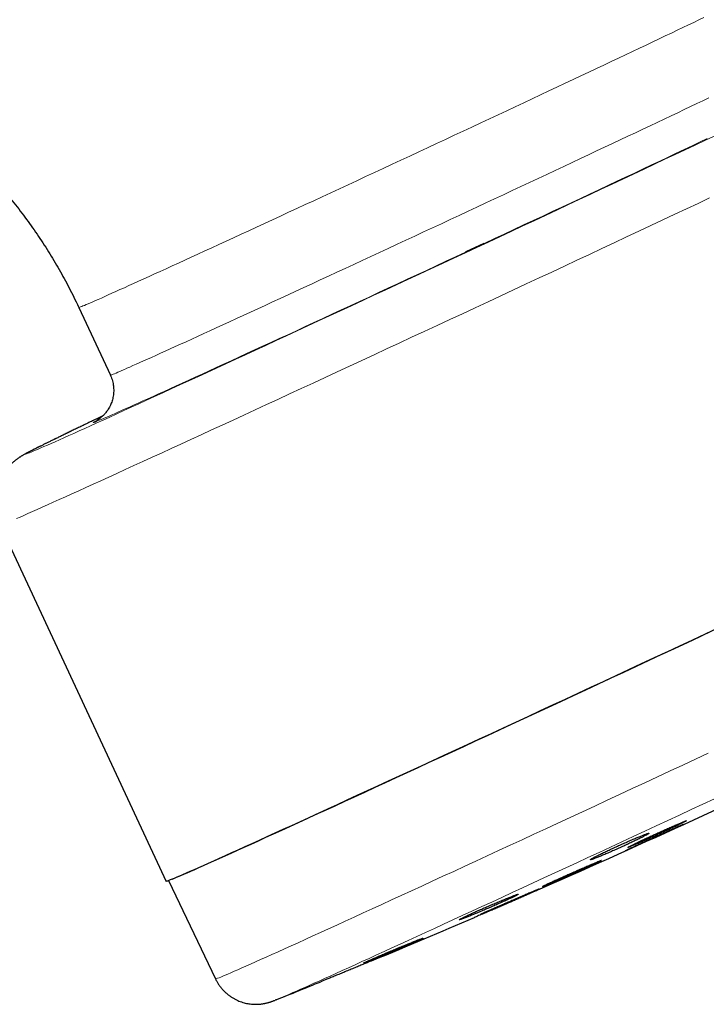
# Model space of a CAD drawing. Header units: millimetres. Extents: x 8 to 1010, y 12 to 2700.
# Tile 65 of 68: x 945 to 983, y 2454 to 2509. Entities that reach past the tile are written whole.
import ezdxf

# ---------------------------------------------------------------- set-up
doc = ezdxf.new("R2010")
doc.units = ezdxf.units.MM

msp = doc.modelspace()

# ---------------------------------------------------------------- linework, layer by layer
at = {"color": 7, "linetype": 'Continuous', "lineweight": 30}
for p, q in [((948.264, 2492.836), (950.03, 2489.048)), ((943.851, 2480.65), (953.148, 2460.712)), ((953.293, 2460.756), (955.916, 2455.257)), ((959.372, 2454.107), (959.285, 2454.073))]:
    msp.add_line(p, q, dxfattribs=at)
at = {"color": 8, "linetype": 'Continuous', "lineweight": 0, "flags": 128}
for points in [[(948.264, 2492.836), (948.27, 2492.835), (948.29, 2492.84), (948.323, 2492.851), (948.368, 2492.868), (948.427, 2492.891), (948.498, 2492.92), (948.583, 2492.955), (948.68, 2492.996), (948.79, 2493.044), (948.912, 2493.097), (949.048, 2493.155), (949.195, 2493.22), (949.356, 2493.291), (949.528, 2493.367), (949.713, 2493.449), (949.909, 2493.537), (950.118, 2493.631), (950.338, 2493.729), (950.57, 2493.834), (950.814, 2493.944), (951.069, 2494.059), (951.334, 2494.179), (951.611, 2494.305), (951.899, 2494.435), (952.197, 2494.571), (952.505, 2494.711), (952.824, 2494.856), (953.153, 2495.006), (953.491, 2495.161), (953.838, 2495.32), (954.195, 2495.483), (954.561, 2495.651), (954.936, 2495.823), (955.319, 2495.999), (955.71, 2496.179), (956.109, 2496.362), (956.516, 2496.549), (956.931, 2496.74), (957.352, 2496.934), (957.78, 2497.132), (958.215, 2497.333), (958.656, 2497.536), (959.103, 2497.743), (959.555, 2497.952), (960.013, 2498.164), (960.476, 2498.378), (960.943, 2498.594), (961.415, 2498.813), (961.891, 2499.033), (962.37, 2499.256), (962.853, 2499.48), (963.339, 2499.706), (963.828, 2499.933), (964.319, 2500.161), (964.812, 2500.39), (965.307, 2500.621), (965.803, 2500.851), (966.3, 2501.083), (966.798, 2501.315), (967.296, 2501.547), (967.795, 2501.78), (968.292, 2502.012), (968.79, 2502.244), (969.286, 2502.476), (969.781, 2502.707), (970.274, 2502.938), (970.765, 2503.167), (971.253, 2503.396), (971.739, 2503.624), (972.222, 2503.85), (972.702, 2504.075), (973.178, 2504.298), (973.65, 2504.519), (974.117, 2504.739), (974.58, 2504.956), (975.038, 2505.171), (975.49, 2505.384), (975.937, 2505.594), (976.378, 2505.802), (976.813, 2506.007), (977.241, 2506.208), (977.662, 2506.407), (978.077, 2506.603), (978.483, 2506.795), (978.883, 2506.984), (979.274, 2507.169), (979.657, 2507.35), (980.032, 2507.528), (980.398, 2507.701), (980.754, 2507.871), (981.102, 2508.036), (981.44, 2508.197), (981.769, 2508.353), (982.087, 2508.505), (982.396, 2508.652), (982.694, 2508.795), (982.982, 2508.932), (983.258, 2509.065)], [(950.03, 2489.048), (950.037, 2489.048), (950.056, 2489.052), (950.089, 2489.063), (950.135, 2489.08), (950.193, 2489.103), (950.265, 2489.132), (950.349, 2489.168), (950.446, 2489.209), (950.556, 2489.256), (950.679, 2489.309), (950.814, 2489.368), (950.962, 2489.433), (951.122, 2489.503), (951.294, 2489.58), (951.479, 2489.662), (951.676, 2489.749), (951.884, 2489.843), (952.105, 2489.942), (952.337, 2490.046), (952.58, 2490.156), (952.835, 2490.271), (953.101, 2490.391), (953.378, 2490.517), (953.665, 2490.647), (953.963, 2490.783), (954.272, 2490.923), (954.59, 2491.069), (954.919, 2491.219), (955.257, 2491.373), (955.605, 2491.532), (955.962, 2491.696), (956.328, 2491.863), (956.702, 2492.035), (957.085, 2492.211), (957.476, 2492.391), (957.876, 2492.574), (958.283, 2492.762), (958.697, 2492.952), (959.118, 2493.147), (959.546, 2493.344), (959.981, 2493.545), (960.422, 2493.748), (960.869, 2493.955), (961.322, 2494.164), (961.779, 2494.376), (962.242, 2494.59), (962.71, 2494.806), (963.181, 2495.025), (963.657, 2495.246), (964.137, 2495.468), (964.62, 2495.692), (965.106, 2495.918), (965.594, 2496.145), (966.085, 2496.373), (966.578, 2496.603), (967.073, 2496.833), (967.569, 2497.064), (968.067, 2497.295), (968.565, 2497.527), (969.063, 2497.76), (969.561, 2497.992), (970.059, 2498.224), (970.556, 2498.456), (971.052, 2498.688), (971.547, 2498.919), (972.04, 2499.15), (972.531, 2499.38), (973.02, 2499.608), (973.506, 2499.836), (973.989, 2500.062), (974.468, 2500.287), (974.944, 2500.51), (975.416, 2500.731), (975.883, 2500.951), (976.346, 2501.168), (976.804, 2501.383), (977.256, 2501.596), (977.703, 2501.806), (978.144, 2502.014), (978.579, 2502.219), (979.007, 2502.421), (979.429, 2502.62), (979.843, 2502.815), (980.25, 2503.007), (980.649, 2503.196), (981.04, 2503.381), (981.423, 2503.562), (981.798, 2503.74), (982.164, 2503.914), (982.521, 2504.083), (982.868, 2504.248), (983.207, 2504.409), (983.535, 2504.565)], [(949.601, 2486.762), (949.271, 2486.604), (948.928, 2486.439), (948.598, 2486.281), (948.284, 2486.129), (947.984, 2485.984), (947.699, 2485.846), (947.429, 2485.715), (947.175, 2485.592), (946.936, 2485.475), (946.713, 2485.366), (946.506, 2485.264), (946.315, 2485.17), (946.14, 2485.083), (945.982, 2485.004), (945.839, 2484.932), (945.714, 2484.868), (945.605, 2484.812), (945.512, 2484.763), (945.437, 2484.722), (945.378, 2484.689), (945.335, 2484.664), (945.31, 2484.647), (945.302, 2484.637), (945.31, 2484.636), (945.335, 2484.642), (945.378, 2484.656), (945.437, 2484.678), (945.512, 2484.708), (945.605, 2484.745), (945.714, 2484.791), (945.839, 2484.844), (945.982, 2484.905), (946.14, 2484.973), (946.315, 2485.05), (946.506, 2485.133), (946.713, 2485.225), (946.936, 2485.323), (947.175, 2485.429), (947.429, 2485.543), (947.699, 2485.664), (947.984, 2485.792), (948.284, 2485.926), (948.598, 2486.068), (948.928, 2486.217), (949.271, 2486.373), (949.629, 2486.535), (950.001, 2486.704), (950.387, 2486.879), (950.785, 2487.061), (951.197, 2487.249), (951.622, 2487.442), (952.059, 2487.642), (952.509, 2487.848), (952.97, 2488.059), (953.443, 2488.276), (953.927, 2488.498), (954.423, 2488.726), (954.929, 2488.958), (955.445, 2489.195), (955.971, 2489.437), (956.506, 2489.684), (957.051, 2489.935), (957.605, 2490.19), (958.167, 2490.45), (958.737, 2490.713), (959.315, 2490.98), (959.9, 2491.25), (960.492, 2491.524), (961.09, 2491.801), (961.694, 2492.081), (962.304, 2492.364), (962.919, 2492.649), (963.539, 2492.937), (964.164, 2493.226), (964.792, 2493.518), (965.424, 2493.812), (966.059, 2494.107), (966.696, 2494.403), (967.336, 2494.701), (967.977, 2494.999), (968.62, 2495.299), (969.264, 2495.599), (969.908, 2495.899), (970.552, 2496.199), (971.196, 2496.5), (971.839, 2496.8), (972.48, 2497.099), (973.12, 2497.398), (973.757, 2497.696), (974.392, 2497.993), (975.024, 2498.289), (975.652, 2498.583), (976.277, 2498.876), (976.897, 2499.166), (977.512, 2499.455), (978.122, 2499.741), (978.726, 2500.025), (979.324, 2500.306), (979.916, 2500.584), (980.501, 2500.859), (981.079, 2501.131), (981.649, 2501.399), (982.211, 2501.664), (982.765, 2501.925), (983.309, 2502.182), (983.845, 2502.435)], [(983.446, 2502.287), (983.026, 2502.088), (982.598, 2501.886), (982.16, 2501.679), (981.715, 2501.468), (981.261, 2501.254), (980.799, 2501.036), (980.331, 2500.815), (979.854, 2500.591), (979.371, 2500.364), (978.882, 2500.133), (978.386, 2499.9), (977.885, 2499.665), (977.378, 2499.427), (976.866, 2499.186), (976.349, 2498.944), (975.828, 2498.699), (975.303, 2498.453), (974.774, 2498.205), (974.242, 2497.956), (973.707, 2497.706), (973.169, 2497.454), (972.629, 2497.202), (972.087, 2496.948), (971.543, 2496.695), (970.999, 2496.44), (970.951, 2496.418)], [(983.581, 2498.967), (982.94, 2498.665), (982.29, 2498.359), (981.633, 2498.051), (980.968, 2497.738), (980.297, 2497.423), (979.62, 2497.106), (978.937, 2496.785), (978.248, 2496.462), (977.555, 2496.138), (976.857, 2495.811), (976.155, 2495.483), (975.45, 2495.153), (974.742, 2494.822), (974.032, 2494.49), (973.32, 2494.157), (972.606, 2493.824), (971.891, 2493.49), (971.176, 2493.157), (970.461, 2492.823), (969.746, 2492.49), (969.032, 2492.158), (968.32, 2491.826), (967.609, 2491.496), (966.901, 2491.166), (966.196, 2490.839), (965.495, 2490.513), (964.797, 2490.189), (964.104, 2489.867), (963.415, 2489.548), (962.732, 2489.231), (962.054, 2488.917), (961.383, 2488.606), (960.719, 2488.299), (960.062, 2487.995), (959.412, 2487.694), (958.77, 2487.398), (958.137, 2487.105), (957.513, 2486.817), (956.898, 2486.534), (956.293, 2486.255), (955.699, 2485.981), (955.114, 2485.712), (954.541, 2485.449), (953.98, 2485.191), (953.43, 2484.938), (952.892, 2484.691), (952.366, 2484.451), (951.854, 2484.216), (951.355, 2483.988), (950.869, 2483.766), (950.398, 2483.55), (949.94, 2483.342), (949.497, 2483.14), (949.069, 2482.946), (948.656, 2482.758), (948.259, 2482.578), (947.877, 2482.405), (947.512, 2482.24), (947.162, 2482.082), (946.829, 2481.932), (946.513, 2481.79), (946.213, 2481.656), (945.931, 2481.53), (945.666, 2481.413), (945.418, 2481.303), (945.188, 2481.201), (944.976, 2481.108), (944.782, 2481.024)], [(969.94, 2495.946), (969.908, 2495.931), (969.362, 2495.677), (968.817, 2495.423), (968.272, 2495.169), (967.729, 2494.916), (967.187, 2494.664), (966.647, 2494.413), (966.109, 2494.163), (965.574, 2493.914), (965.042, 2493.667), (964.513, 2493.422), (963.988, 2493.178), (963.466, 2492.937), (962.95, 2492.697), (962.438, 2492.46), (961.931, 2492.225), (961.43, 2491.993), (960.934, 2491.764), (960.444, 2491.538), (959.962, 2491.315), (959.485, 2491.095), (959.016, 2490.879), (958.555, 2490.666), (958.101, 2490.458), (957.656, 2490.252), (957.218, 2490.051), (956.79, 2489.854), (956.37, 2489.662), (955.96, 2489.474), (955.559, 2489.29), (955.168, 2489.111), (954.787, 2488.937), (954.417, 2488.767), (954.057, 2488.603), (953.708, 2488.444), (953.37, 2488.29), (953.044, 2488.142), (952.729, 2487.999), (952.426, 2487.861), (952.135, 2487.73), (951.856, 2487.603), (951.589, 2487.483), (951.335, 2487.369), (951.094, 2487.261), (950.865, 2487.158), (950.65, 2487.062), (950.447, 2486.972), (950.259, 2486.889), (950.083, 2486.811), (949.921, 2486.74), (949.773, 2486.676), (949.639, 2486.618), (949.518, 2486.566), (949.412, 2486.521), (949.32, 2486.483), (949.241, 2486.451), (949.177, 2486.426), (949.127, 2486.407), (949.091, 2486.395), (949.07, 2486.39), (949.063, 2486.391), (949.07, 2486.399), (949.091, 2486.414), (949.127, 2486.435), (949.177, 2486.463), (949.241, 2486.498), (949.312, 2486.535)], [(955.916, 2455.257), (955.92, 2455.256), (955.941, 2455.259), (955.98, 2455.271), (956.038, 2455.292), (956.115, 2455.322), (956.21, 2455.36), (956.323, 2455.407), (956.455, 2455.462), (956.604, 2455.526), (956.773, 2455.599), (956.959, 2455.68), (957.163, 2455.769), (957.384, 2455.866), (957.623, 2455.972), (957.88, 2456.086), (958.154, 2456.208), (958.445, 2456.338), (958.753, 2456.476), (959.078, 2456.622), (959.419, 2456.776), (959.776, 2456.937), (960.149, 2457.106), (960.538, 2457.282), (960.942, 2457.466), (961.362, 2457.656), (961.796, 2457.854), (962.245, 2458.058), (962.708, 2458.27), (963.185, 2458.488), (963.676, 2458.712), (964.18, 2458.943), (964.697, 2459.18), (965.226, 2459.422), (965.768, 2459.671), (966.321, 2459.925), (966.887, 2460.185), (967.463, 2460.45), (968.05, 2460.72), (968.647, 2460.996), (969.254, 2461.275), (969.87, 2461.56), (970.496, 2461.849), (971.13, 2462.141), (971.772, 2462.438), (972.422, 2462.739), (973.079, 2463.043), (973.743, 2463.351), (974.414, 2463.661), (975.09, 2463.975), (975.772, 2464.291), (976.459, 2464.61), (977.15, 2464.931), (977.846, 2465.254), (978.545, 2465.579), (979.247, 2465.905), (979.952, 2466.233), (980.659, 2466.562), (981.367, 2466.892), (982.077, 2467.222), (982.787, 2467.554), (983.498, 2467.885)], [(983.854, 2465.339), (983.2, 2465.034), (982.546, 2464.73), (981.894, 2464.426), (981.242, 2464.123), (980.593, 2463.821), (979.947, 2463.52), (979.303, 2463.221), (978.662, 2462.924), (978.025, 2462.628), (977.392, 2462.334), (976.764, 2462.043), (976.141, 2461.754), (975.524, 2461.468), (974.912, 2461.185), (974.306, 2460.905), (973.708, 2460.628), (973.116, 2460.354), (972.532, 2460.084), (971.956, 2459.818), (971.388, 2459.556), (970.829, 2459.299), (970.279, 2459.045), (969.738, 2458.796), (969.208, 2458.552), (968.687, 2458.313), (968.177, 2458.079), (967.678, 2457.85), (967.191, 2457.626), (966.714, 2457.408), (966.25, 2457.195), (965.798, 2456.989), (965.359, 2456.788), (964.932, 2456.593), (964.519, 2456.405), (964.118, 2456.223), (963.732, 2456.047), (963.36, 2455.878), (963.002, 2455.716), (962.658, 2455.56), (962.329, 2455.412), (962.015, 2455.27), (961.716, 2455.136), (961.432, 2455.009), (961.164, 2454.889), (960.912, 2454.776), (960.675, 2454.671), (960.455, 2454.574), (960.251, 2454.484), (960.063, 2454.402), (959.891, 2454.327), (959.737, 2454.261), (959.599, 2454.202), (959.477, 2454.151), (959.373, 2454.108), (959.372, 2454.107)]]:
    msp.add_lwpolyline(points, dxfattribs=at)
at = {"color": 7, "linetype": 'Continuous', "lineweight": 30, "flags": 128}
for points in [[(970.951, 2496.418), (970.454, 2496.186), (969.94, 2495.946)], [(953.483, 2460.84), (953.578, 2460.878), (953.692, 2460.925), (953.823, 2460.981), (953.974, 2461.045), (954.142, 2461.117), (954.328, 2461.198), (954.533, 2461.288), (954.755, 2461.386), (954.994, 2461.492), (955.252, 2461.606), (955.526, 2461.728), (955.818, 2461.858), (956.126, 2461.997), (956.451, 2462.143), (956.793, 2462.297), (957.151, 2462.458), (957.524, 2462.627), (957.914, 2462.804), (958.319, 2462.988), (958.739, 2463.179), (959.174, 2463.377), (959.624, 2463.582), (960.088, 2463.793), (960.566, 2464.012), (961.057, 2464.236), (961.562, 2464.468), (962.08, 2464.705), (962.611, 2464.948), (963.153, 2465.197), (963.708, 2465.452), (964.274, 2465.712), (964.851, 2465.978), (965.439, 2466.248), (966.037, 2466.524), (966.645, 2466.804), (967.263, 2467.089), (967.889, 2467.378), (968.525, 2467.672), (969.168, 2467.969), (969.819, 2468.27), (970.478, 2468.575), (971.143, 2468.883), (971.815, 2469.194), (972.492, 2469.508), (973.175, 2469.825), (973.864, 2470.145), (974.556, 2470.466), (975.253, 2470.79), (975.953, 2471.115), (976.657, 2471.442), (977.363, 2471.771), (978.071, 2472.1), (978.78, 2472.431), (979.491, 2472.762), (980.203, 2473.094), (980.915, 2473.425), (981.626, 2473.757), (982.337, 2474.089), (983.046, 2474.42), (983.754, 2474.751)], [(984.04, 2474.884), (983.33, 2474.552), (982.617, 2474.219), (981.904, 2473.886), (981.189, 2473.552), (980.473, 2473.218)], [(980.473, 2473.218), (979.758, 2472.885), (979.043, 2472.552), (978.33, 2472.22), (977.617, 2471.888), (976.907, 2471.557), (976.199, 2471.228), (975.494, 2470.9), (974.792, 2470.575), (974.094, 2470.251), (973.401, 2469.929), (972.713, 2469.609), (972.029, 2469.293), (971.352, 2468.979), (970.681, 2468.668), (970.017, 2468.36), (969.359, 2468.056), (968.71, 2467.756), (968.068, 2467.46), (967.435, 2467.167), (966.811, 2466.879), (966.196, 2466.596), (965.591, 2466.317), (964.996, 2466.043), (964.412, 2465.774), (963.839, 2465.511), (963.277, 2465.252), (962.727, 2465), (962.189, 2464.753), (961.664, 2464.512), (961.152, 2464.278), (960.652, 2464.049), (960.167, 2463.828), (959.695, 2463.612), (959.238, 2463.404), (958.795, 2463.202), (958.367, 2463.007), (957.954, 2462.82), (957.557, 2462.64), (957.175, 2462.467), (956.809, 2462.302), (956.46, 2462.144), (956.127, 2461.994), (955.81, 2461.852), (955.511, 2461.718), (955.228, 2461.592), (954.963, 2461.474), (954.716, 2461.365), (954.486, 2461.263), (954.274, 2461.17), (954.079, 2461.086), (953.903, 2461.01), (953.745, 2460.942), (953.606, 2460.883), (953.485, 2460.832), (953.382, 2460.791), (953.298, 2460.758), (953.232, 2460.733), (953.186, 2460.718), (953.158, 2460.711), (953.148, 2460.712)]]:
    msp.add_lwpolyline(points, dxfattribs=at)
at = {"color": 7, "linetype": 'Continuous', "lineweight": 30}
for start, end in [(293.31895, 295.44615), (292.54056, 293.24054), (291.86419, 292.17301)]:
    msp.add_arc((773.116, 2918.121), 500, start, end, dxfattribs=at)
for points, knots in [([(928.011, 2508.946), (928.087, 2508.929), (928.353, 2508.872), (928.808, 2508.767), (929.373, 2508.624), (929.935, 2508.469), (930.494, 2508.304), (931.05, 2508.127), (931.602, 2507.939), (932.15, 2507.74), (932.695, 2507.53), (933.234, 2507.309), (933.769, 2507.078), (934.3, 2506.835), (934.825, 2506.582), (935.345, 2506.319), (935.86, 2506.045), (936.37, 2505.761), (936.873, 2505.466), (937.37, 2505.162), (937.861, 2504.848), (938.346, 2504.523), (938.824, 2504.189), (939.296, 2503.846), (939.76, 2503.493), (940.217, 2503.131), (940.667, 2502.76), (941.109, 2502.38), (941.544, 2501.991), (941.97, 2501.593), (942.389, 2501.187), (942.799, 2500.772), (943.201, 2500.35), (943.594, 2499.919), (943.978, 2499.481), (944.354, 2499.035), (944.72, 2498.581), (945.078, 2498.12), (945.426, 2497.652), (945.764, 2497.177), (946.093, 2496.696), (946.412, 2496.208), (946.722, 2495.714), (947.021, 2495.213), (947.31, 2494.707), (947.589, 2494.194), (947.857, 2493.677), (948.082, 2493.224), (948.214, 2492.942), (948.264, 2492.836)], [0, 0, 0, 0, 0.008713, 0.03045, 0.052188, 0.073926, 0.095663, 0.117401, 0.139139, 0.160876, 0.182614, 0.204352, 0.226089, 0.247827, 0.269565, 0.291303, 0.313041, 0.334778, 0.356516, 0.378254, 0.399992, 0.42173, 0.443468, 0.465206, 0.486944, 0.508682, 0.53042, 0.552158, 0.573896, 0.595634, 0.617372, 0.63911, 0.660849, 0.682587, 0.704325, 0.726063, 0.747802, 0.76954, 0.791278, 0.813017, 0.834755, 0.856493, 0.878232, 0.89997, 0.921709, 0.943447, 0.965186, 0.986924, 1, 1, 1, 1]), ([(950.029, 2489.048), (950.044, 2489.015), (950.081, 2488.936), (950.126, 2488.807), (950.166, 2488.662), (950.195, 2488.516), (950.212, 2488.37), (950.219, 2488.226), (950.216, 2488.082), (950.202, 2487.942), (950.179, 2487.804), (950.147, 2487.671), (950.107, 2487.542), (950.059, 2487.419), (950.005, 2487.303), (949.946, 2487.195), (949.883, 2487.095), (949.82, 2487.006), (949.757, 2486.927), (949.697, 2486.858), (949.641, 2486.799), (949.589, 2486.749), (949.542, 2486.706), (949.498, 2486.669), (949.459, 2486.638), (949.424, 2486.611), (949.392, 2486.588), (949.364, 2486.568), (949.338, 2486.551), (949.317, 2486.537), (949.3, 2486.526), (949.287, 2486.519), (949.28, 2486.515), (949.28, 2486.515), (949.28, 2486.515)], [0, 0, 0, 0, 0.026452, 0.063353, 0.099833, 0.135905, 0.171572, 0.206835, 0.241689, 0.276119, 0.310106, 0.343615, 0.376595, 0.408969, 0.440615, 0.471354, 0.500931, 0.529046, 0.555441, 0.580037, 0.603017, 0.624786, 0.645886, 0.666926, 0.688434, 0.710971, 0.735223, 0.761917, 0.791849, 0.825898, 0.865041, 0.910338, 0.962881, 1, 1, 1, 1]), ([(949.603, 2486.763), (949.507, 2486.717), (949.314, 2486.625), (949.036, 2486.491), (948.766, 2486.362), (948.506, 2486.236), (948.254, 2486.115), (948.011, 2485.998), (947.778, 2485.885), (947.554, 2485.777), (947.339, 2485.672), (947.134, 2485.572), (946.938, 2485.477), (946.751, 2485.386), (946.574, 2485.299), (946.407, 2485.216), (946.248, 2485.138), (946.099, 2485.064), (945.959, 2484.994), (945.828, 2484.928), (945.704, 2484.866), (945.588, 2484.806), (945.477, 2484.749), (945.366, 2484.69), (945.267, 2484.637), (945.185, 2484.591), (945.123, 2484.556), (945.073, 2484.526), (945.025, 2484.497), (944.978, 2484.467), (944.931, 2484.436), (944.883, 2484.404), (944.833, 2484.369), (944.781, 2484.331), (944.726, 2484.289), (944.668, 2484.242), (944.606, 2484.189), (944.539, 2484.129), (944.467, 2484.061), (944.39, 2483.983), (944.309, 2483.893), (944.224, 2483.791), (944.137, 2483.677), (944.05, 2483.55), (943.966, 2483.413), (943.888, 2483.267), (943.816, 2483.113), (943.752, 2482.953), (943.697, 2482.789), (943.651, 2482.62), (943.615, 2482.448), (943.589, 2482.274), (943.573, 2482.098), (943.568, 2481.921), (943.573, 2481.738), (943.59, 2481.549), (943.621, 2481.355), (943.663, 2481.166), (943.718, 2480.982), (943.779, 2480.809), (943.828, 2480.701), (943.851, 2480.65)], [0, 0, 0, 0, 0.028295, 0.056676, 0.085069, 0.113476, 0.1419, 0.170344, 0.19881, 0.227303, 0.255828, 0.284391, 0.313002, 0.341671, 0.370413, 0.399246, 0.428197, 0.457304, 0.486621, 0.51623, 0.546261, 0.576936, 0.608674, 0.642389, 0.680785, 0.707201, 0.722771, 0.736071, 0.747104, 0.75644, 0.764506, 0.771628, 0.778057, 0.784002, 0.789639, 0.795128, 0.800597, 0.806151, 0.811928, 0.818048, 0.824607, 0.831655, 0.839182, 0.847117, 0.855361, 0.86382, 0.872424, 0.881122, 0.889883, 0.898687, 0.90752, 0.916375, 0.925245, 0.934127, 0.943018, 0.952902, 0.96272, 0.972447, 0.982087, 0.991645, 1, 1, 1, 1]), ([(982.121, 2463.904), (982.123, 2463.905), (982.127, 2463.907), (982.111, 2463.901), (982.078, 2463.887), (982.021, 2463.861), (981.943, 2463.827), (981.852, 2463.786), (981.74, 2463.735), (981.611, 2463.677), (981.471, 2463.614), (981.317, 2463.544), (981.152, 2463.469), (980.98, 2463.391), (980.8, 2463.31), (980.617, 2463.226), (980.433, 2463.142), (980.249, 2463.058), (980.068, 2462.976), (979.892, 2462.895), (979.724, 2462.818), (979.567, 2462.746), (979.419, 2462.678), (979.285, 2462.617), (979.169, 2462.563), (979.065, 2462.515), (978.982, 2462.476), (978.919, 2462.447), (978.873, 2462.425), (978.848, 2462.413), (978.849, 2462.413), (978.849, 2462.413)], [0, 0, 0, 0, 0.017572, 0.044796, 0.072019, 0.124889, 0.152115, 0.179341, 0.232215, 0.259443, 0.286671, 0.339546, 0.366775, 0.394004, 0.446877, 0.474105, 0.501333, 0.5542, 0.581426, 0.608651, 0.661514, 0.688736, 0.715959, 0.768818, 0.796039, 0.823259, 0.876119, 0.903339, 0.93056, 0.983423, 1, 1, 1, 1]), ([(979.378, 2462.755), (979.439, 2462.781), (979.53, 2462.82), (979.674, 2462.882), (979.826, 2462.949), (979.991, 2463.022), (980.165, 2463.1), (980.343, 2463.18), (980.526, 2463.263), (980.71, 2463.346), (980.894, 2463.431), (981.075, 2463.514), (981.249, 2463.595), (981.417, 2463.674), (981.575, 2463.749), (981.72, 2463.817), (981.854, 2463.882), (981.972, 2463.94), (982.07, 2463.989), (982.155, 2464.032), (982.219, 2464.065), (982.261, 2464.089), (982.287, 2464.106), (982.29, 2464.112), (982.27, 2464.108), (982.234, 2464.096), (982.176, 2464.074), (982.096, 2464.043), (982.002, 2464.004), (981.889, 2463.956), (981.759, 2463.9), (981.618, 2463.839), (981.463, 2463.771), (981.297, 2463.698), (981.125, 2463.621), (980.945, 2463.54), (980.762, 2463.457), (980.578, 2463.373), (980.394, 2463.289), (980.214, 2463.206), (980.039, 2463.125), (979.872, 2463.046), (979.716, 2462.973), (979.57, 2462.903), (979.438, 2462.839), (979.323, 2462.783), (979.222, 2462.733), (979.14, 2462.691), (979.08, 2462.659), (979.035, 2462.633), (979.012, 2462.618), (979.013, 2462.614), (979.029, 2462.616), (979.069, 2462.63), (979.131, 2462.653), (979.193, 2462.678), (979.273, 2462.711), (979.343, 2462.74), (979.378, 2462.755)], [0, 0, 0, 0, 0.026458, 0.040083, 0.053707, 0.080165, 0.093791, 0.107416, 0.133862, 0.147482, 0.161101, 0.187537, 0.201151, 0.214765, 0.241196, 0.254808, 0.268419, 0.294855, 0.308468, 0.322082, 0.348529, 0.362147, 0.375766, 0.402225, 0.415851, 0.429476, 0.455944, 0.469575, 0.483205, 0.509674, 0.523305, 0.536936, 0.563399, 0.577027, 0.590654, 0.617105, 0.630726, 0.644348, 0.670787, 0.684402, 0.698017, 0.724449, 0.738061, 0.751673, 0.778106, 0.791719, 0.805331, 0.831774, 0.845391, 0.859008, 0.885463, 0.899087, 0.91271, 0.939176, 0.952805, 0.966434, 0.983124, 1, 1, 1, 1]), ([(977.289, 2462.05), (977.351, 2462.075), (977.444, 2462.112), (977.59, 2462.173), (977.744, 2462.238), (977.911, 2462.309), (978.086, 2462.385), (978.265, 2462.464), (978.449, 2462.546), (978.634, 2462.629), (978.817, 2462.712), (978.998, 2462.795), (979.171, 2462.876), (979.338, 2462.955), (979.495, 2463.03), (979.638, 2463.1), (979.77, 2463.165), (979.886, 2463.224), (979.982, 2463.274), (980.064, 2463.319), (980.126, 2463.354), (980.164, 2463.38), (980.188, 2463.399), (980.188, 2463.407), (980.165, 2463.405), (980.126, 2463.396), (980.065, 2463.376), (979.982, 2463.346), (979.886, 2463.31), (979.77, 2463.265), (979.637, 2463.211), (979.494, 2463.152), (979.337, 2463.085), (979.169, 2463.013), (978.996, 2462.938), (978.815, 2462.858), (978.631, 2462.776), (978.447, 2462.693), (978.263, 2462.61), (978.084, 2462.527), (977.91, 2462.446), (977.743, 2462.367), (977.589, 2462.293), (977.444, 2462.223), (977.314, 2462.158), (977.202, 2462.101), (977.103, 2462.049), (977.023, 2462.006), (976.966, 2461.972), (976.924, 2461.945), (976.904, 2461.928), (976.908, 2461.921), (976.927, 2461.922), (976.97, 2461.933), (977.034, 2461.954), (977.099, 2461.977), (977.182, 2462.008), (977.253, 2462.036), (977.289, 2462.05)], [0, 0, 0, 0, 0.0264665, 0.0400958, 0.0537251, 0.0801918, 0.0938221, 0.1074525, 0.1338923, 0.1475088, 0.1611253, 0.1875402, 0.2011434, 0.2147466, 0.2411523, 0.2547501, 0.268348, 0.2947642, 0.308367, 0.3219698, 0.3484117, 0.3620275, 0.3756434, 0.4021149, 0.4157462, 0.4293775, 0.4558695, 0.469512, 0.4831545, 0.509649, 0.5232933, 0.5369376, 0.5634154, 0.5770516, 0.5906877, 0.6171369, 0.6307583, 0.6443797, 0.6708012, 0.6844079, 0.6980145, 0.724421, 0.7380194, 0.7516178, 0.7780288, 0.791629, 0.8052292, 0.831662, 0.8452732, 0.8588844, 0.885347, 0.8989737, 0.9126004, 0.9390876, 0.9527275, 0.9663673, 0.9830899, 1, 1, 1, 1]), ([(974.6, 2460.571), (974.661, 2460.596), (974.752, 2460.635), (974.897, 2460.697), (975.05, 2460.762), (975.216, 2460.834), (975.39, 2460.91), (975.569, 2460.989), (975.753, 2461.07), (975.938, 2461.152), (976.123, 2461.234), (976.305, 2461.316), (976.48, 2461.394), (976.649, 2461.471), (976.808, 2461.544), (976.953, 2461.61), (977.088, 2461.673), (977.207, 2461.728), (977.306, 2461.775), (977.392, 2461.816), (977.456, 2461.849), (977.498, 2461.871), (977.525, 2461.886), (977.528, 2461.891), (977.508, 2461.886), (977.472, 2461.874), (977.414, 2461.852), (977.334, 2461.82), (977.241, 2461.781), (977.127, 2461.734), (976.997, 2461.679), (976.855, 2461.618), (976.699, 2461.551), (976.533, 2461.479), (976.36, 2461.403), (976.179, 2461.324), (975.995, 2461.243), (975.81, 2461.161), (975.625, 2461.079), (975.445, 2460.998), (975.269, 2460.918), (975.1, 2460.842), (974.944, 2460.771), (974.796, 2460.703), (974.663, 2460.642), (974.548, 2460.588), (974.446, 2460.539), (974.363, 2460.499), (974.303, 2460.469), (974.257, 2460.445), (974.234, 2460.431), (974.235, 2460.428), (974.251, 2460.431), (974.291, 2460.445), (974.352, 2460.469), (974.415, 2460.494), (974.495, 2460.527), (974.565, 2460.556), (974.6, 2460.571)], [0, 0, 0, 0, 0.026468, 0.040098, 0.053729, 0.080197, 0.093827, 0.107458, 0.133919, 0.147546, 0.161173, 0.187621, 0.201242, 0.214862, 0.241299, 0.254914, 0.268528, 0.29496, 0.308572, 0.322183, 0.348618, 0.362231, 0.375843, 0.402288, 0.415906, 0.429524, 0.455981, 0.469605, 0.48323, 0.509697, 0.523327, 0.536956, 0.563426, 0.577057, 0.590689, 0.617153, 0.630781, 0.64441, 0.670862, 0.684485, 0.698108, 0.724548, 0.738164, 0.75178, 0.778213, 0.791825, 0.805437, 0.83187, 0.845482, 0.859094, 0.885535, 0.899151, 0.912766, 0.93922, 0.952842, 0.966465, 0.983139, 1, 1, 1, 1]), ([(969.949, 2458.694), (970.011, 2458.719), (970.105, 2458.756), (970.252, 2458.815), (970.407, 2458.878), (970.575, 2458.948), (970.751, 2459.022), (970.932, 2459.098), (971.117, 2459.177), (971.303, 2459.258), (971.488, 2459.338), (971.671, 2459.418), (971.845, 2459.496), (972.014, 2459.571), (972.172, 2459.643), (972.316, 2459.709), (972.45, 2459.771), (972.566, 2459.827), (972.663, 2459.874), (972.746, 2459.915), (972.808, 2459.948), (972.847, 2459.972), (972.871, 2459.988), (972.871, 2459.995), (972.848, 2459.991), (972.81, 2459.981), (972.748, 2459.961), (972.666, 2459.931), (972.569, 2459.895), (972.452, 2459.849), (972.319, 2459.796), (972.175, 2459.739), (972.017, 2459.674), (971.848, 2459.604), (971.673, 2459.53), (971.491, 2459.453), (971.306, 2459.374), (971.12, 2459.294), (970.934, 2459.213), (970.754, 2459.134), (970.578, 2459.056), (970.41, 2458.981), (970.255, 2458.91), (970.108, 2458.843), (969.977, 2458.782), (969.864, 2458.728), (969.764, 2458.679), (969.684, 2458.639), (969.626, 2458.608), (969.583, 2458.583), (969.563, 2458.568), (969.567, 2458.563), (969.586, 2458.565), (969.629, 2458.577), (969.693, 2458.599), (969.759, 2458.622), (969.841, 2458.653), (969.913, 2458.68), (969.949, 2458.694)], [0, 0, 0, 0, 0.026491, 0.040134, 0.053776, 0.080267, 0.09391, 0.107553, 0.134027, 0.147661, 0.161295, 0.18774, 0.201358, 0.214977, 0.241395, 0.255, 0.268605, 0.295011, 0.308609, 0.322207, 0.34862, 0.362222, 0.375823, 0.40226, 0.415874, 0.429487, 0.455954, 0.469584, 0.483213, 0.509702, 0.523344, 0.536985, 0.56348, 0.577125, 0.59077, 0.617251, 0.630889, 0.644527, 0.670981, 0.684605, 0.698229, 0.724654, 0.738263, 0.751872, 0.778279, 0.791878, 0.805477, 0.831886, 0.845486, 0.859085, 0.885513, 0.899122, 0.912731, 0.939189, 0.952814, 0.966438, 0.983126, 1, 1, 1, 1]), ([(974.041, 2460.284), (974.043, 2460.285), (974.046, 2460.288), (974.03, 2460.282), (973.996, 2460.269), (973.938, 2460.245), (973.859, 2460.212), (973.765, 2460.173), (973.652, 2460.125), (973.521, 2460.07), (973.38, 2460.009), (973.224, 2459.942), (973.057, 2459.871), (972.884, 2459.796), (972.703, 2459.718), (972.518, 2459.638), (972.333, 2459.557), (972.147, 2459.476), (971.966, 2459.397), (971.789, 2459.32), (971.619, 2459.245), (971.462, 2459.176), (971.313, 2459.11), (971.179, 2459.051), (971.063, 2458.999), (970.96, 2458.953), (970.877, 2458.915), (970.815, 2458.887), (970.769, 2458.865), (970.745, 2458.853), (970.747, 2458.853), (970.747, 2458.853)], [0, 0, 0, 0, 0.019093, 0.046282, 0.073472, 0.126288, 0.153487, 0.180685, 0.233527, 0.260738, 0.28795, 0.340813, 0.368035, 0.395258, 0.448129, 0.475356, 0.502583, 0.555445, 0.582669, 0.609892, 0.662732, 0.689944, 0.717156, 0.769972, 0.797171, 0.82437, 0.877168, 0.904357, 0.931547, 0.984342, 1, 1, 1, 1]), ([(971.107, 2459), (971.168, 2459.026), (971.26, 2459.065), (971.404, 2459.126), (971.557, 2459.192), (971.723, 2459.263), (971.898, 2459.338), (972.077, 2459.416), (972.262, 2459.496), (972.447, 2459.577), (972.633, 2459.657), (972.816, 2459.737), (972.992, 2459.814), (973.162, 2459.889), (973.322, 2459.959), (973.468, 2460.024), (973.604, 2460.084), (973.724, 2460.138), (973.824, 2460.182), (973.911, 2460.222), (973.976, 2460.251), (974.019, 2460.272), (974.031, 2460.278), (974.038, 2460.281)], [0, 0, 0, 0, 0.070408, 0.106667, 0.142925, 0.213333, 0.249591, 0.285849, 0.35626, 0.39252, 0.42878, 0.499173, 0.535424, 0.571675, 0.642036, 0.678271, 0.714506, 0.784835, 0.821053, 0.857271, 0.927583, 0.963792, 1, 1, 1, 1]), ([(971.04, 2458.963), (971.027, 2458.957), (970.969, 2458.932), (970.861, 2458.886), (970.675, 2458.806), (970.524, 2458.741), (970.423, 2458.697), (970.412, 2458.693)], [0, 0, 0, 0, 0.063508, 0.287025, 0.510542, 0.944674, 1, 1, 1, 1]), ([(970.824, 2458.882), (970.836, 2458.887), (970.863, 2458.898), (970.923, 2458.923), (971.003, 2458.956), (971.072, 2458.985), (971.107, 2459)], [0, 0, 0, 0, 0.1929347, 0.4261854, 0.7115034, 1, 1, 1, 1]), ([(964.582, 2456.281), (964.644, 2456.306), (964.738, 2456.343), (964.885, 2456.402), (965.04, 2456.465), (965.209, 2456.534), (965.385, 2456.607), (965.566, 2456.681), (965.753, 2456.759), (965.94, 2456.837), (966.126, 2456.915), (966.31, 2456.993), (966.486, 2457.067), (966.656, 2457.14), (966.816, 2457.209), (966.962, 2457.271), (967.097, 2457.33), (967.215, 2457.382), (967.313, 2457.426), (967.398, 2457.465), (967.461, 2457.494), (967.502, 2457.515), (967.527, 2457.528), (967.528, 2457.532), (967.506, 2457.526), (967.468, 2457.514), (967.407, 2457.492), (967.325, 2457.461), (967.229, 2457.424), (967.113, 2457.378), (966.98, 2457.325), (966.836, 2457.267), (966.678, 2457.202), (966.509, 2457.133), (966.333, 2457.061), (966.15, 2456.985), (965.964, 2456.908), (965.777, 2456.83), (965.591, 2456.752), (965.409, 2456.675), (965.231, 2456.6), (965.062, 2456.527), (964.905, 2456.46), (964.757, 2456.396), (964.624, 2456.338), (964.509, 2456.288), (964.408, 2456.242), (964.326, 2456.205), (964.267, 2456.177), (964.223, 2456.155), (964.202, 2456.143), (964.204, 2456.141), (964.223, 2456.145), (964.265, 2456.159), (964.329, 2456.183), (964.393, 2456.207), (964.475, 2456.239), (964.546, 2456.267), (964.582, 2456.281)], [0, 0, 0, 0, 0.0264928, 0.0401358, 0.0537788, 0.0802716, 0.0939144, 0.1075573, 0.1340518, 0.1476962, 0.1613405, 0.1878185, 0.2014547, 0.2150909, 0.2415404, 0.2551619, 0.2687834, 0.295205, 0.3088118, 0.3224186, 0.3488251, 0.3624236, 0.376022, 0.4024329, 0.416033, 0.4296332, 0.4560658, 0.4696769, 0.483288, 0.5097504, 0.523377, 0.5370035, 0.5634906, 0.5771304, 0.5907701, 0.617266, 0.6309109, 0.6445558, 0.6710408, 0.6846805, 0.6983201, 0.7247791, 0.7384056, 0.752032, 0.7784614, 0.7920724, 0.8056834, 0.8320926, 0.8456927, 0.8592928, 0.8857001, 0.8992986, 0.9128971, 0.9393215, 0.9529284, 0.9665353, 0.9831753, 1, 1, 1, 1]), ([(964.784, 2456.317), (964.775, 2456.313), (964.746, 2456.301), (964.68, 2456.273), (964.57, 2456.228), (964.439, 2456.174), (964.293, 2456.113), (964.138, 2456.049), (963.97, 2455.98), (963.794, 2455.908), (963.612, 2455.833), (963.426, 2455.756), (963.238, 2455.679), (963.051, 2455.602), (962.867, 2455.526), (962.69, 2455.454), (962.519, 2455.383), (962.358, 2455.317), (962.211, 2455.257), (962.074, 2455.201), (961.955, 2455.153), (961.864, 2455.116), (961.831, 2455.102), (961.818, 2455.097)], [0, 0, 0, 0, 0.019779, 0.058524, 0.09727, 0.172579, 0.211359, 0.250138, 0.325533, 0.364357, 0.403181, 0.47864, 0.517499, 0.556358, 0.631834, 0.670703, 0.709572, 0.785009, 0.82386, 0.86271, 0.938069, 0.976879, 1, 1, 1, 1]), ([(955.918, 2455.258), (955.927, 2455.238), (955.959, 2455.167), (956.026, 2455.049), (956.117, 2454.907), (956.217, 2454.773), (956.325, 2454.647), (956.44, 2454.529), (956.561, 2454.42), (956.687, 2454.32), (956.818, 2454.23), (956.954, 2454.149), (957.092, 2454.077), (957.232, 2454.015), (957.374, 2453.962), (957.515, 2453.919), (957.655, 2453.885), (957.792, 2453.86), (957.924, 2453.844), (958.049, 2453.834), (958.166, 2453.831), (958.273, 2453.833), (958.37, 2453.839), (958.457, 2453.847), (958.536, 2453.857), (958.608, 2453.869), (958.673, 2453.881), (958.732, 2453.893), (958.787, 2453.906), (958.839, 2453.919), (958.888, 2453.933), (958.935, 2453.947), (958.981, 2453.961), (959.028, 2453.977), (959.077, 2453.994), (959.133, 2454.014), (959.198, 2454.038), (959.246, 2454.057), (959.274, 2454.068)], [0, 0, 0, 0, 0.010779, 0.0391864, 0.0673337, 0.095227, 0.1228697, 0.1502628, 0.1774044, 0.2042899, 0.2309108, 0.2572545, 0.2833021, 0.3090258, 0.334385, 0.3593191, 0.3837389, 0.4075167, 0.430482, 0.4524404, 0.4732266, 0.49278, 0.5111931, 0.5287018, 0.5456416, 0.5624062, 0.5793917, 0.59694, 0.6155383, 0.6357208, 0.6581065, 0.6834485, 0.7127142, 0.7472247, 0.7889259, 0.8410022, 0.9096081, 1, 1, 1, 1])]:
    msp.add_open_spline(points, degree=3, knots=knots, dxfattribs=at)

doc.saveas('drawing.dxf')
